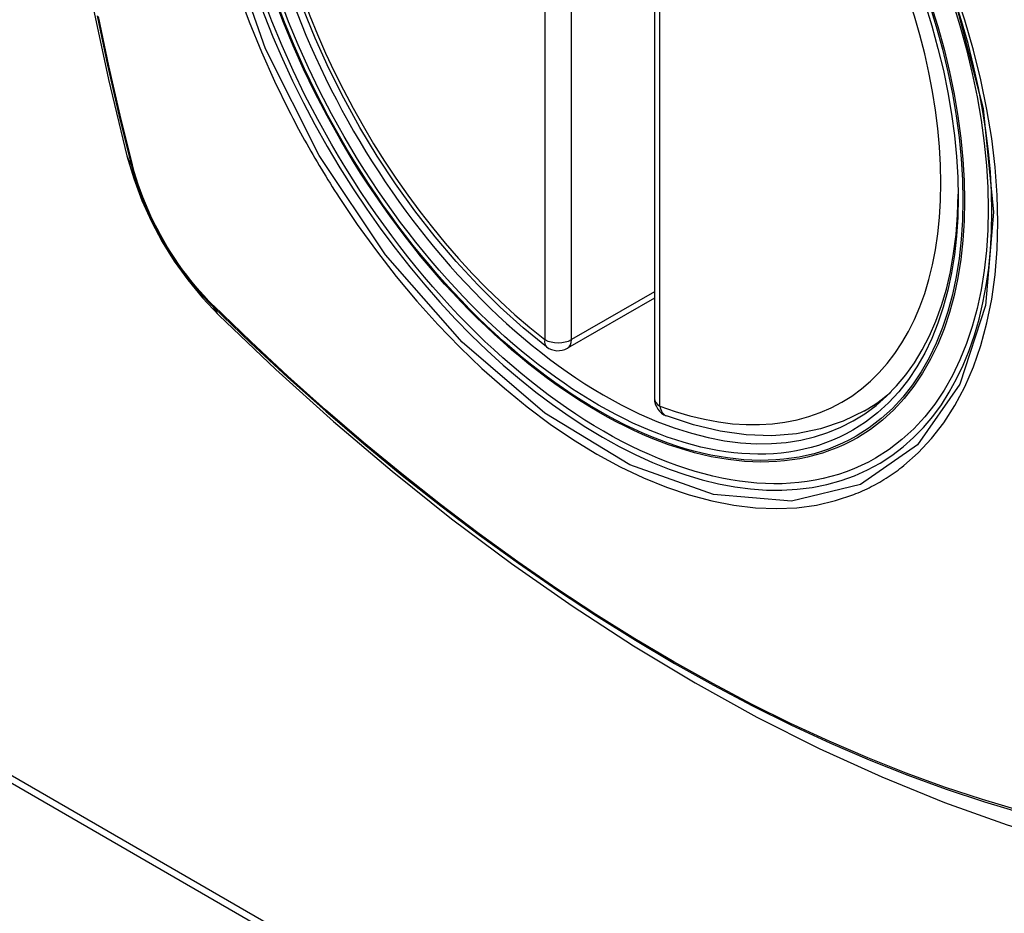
# Model space of a CAD drawing. Header units: inches. Extents: x 18 to 388, y 34 to 188.
# Tile 119 of 159: x 352.716 to 353.335, y 164.197 to 164.759. Entities that reach past the tile are written whole.
import ezdxf

# ---------------------------------------------------------------- set-up
doc = ezdxf.new("R2010")
doc.units = ezdxf.units.IN
doc.header["$MEASUREMENT"] = 0
doc.layers.add('Visible Edges(ANSI)', color=7, linetype='Continuous', lineweight=25)
doc.layers.add('Visible Tangent Edges(ANSI)', color=7, linetype='Continuous', lineweight=25)

msp = doc.modelspace()

# ---------------------------------------------------------------- linework, layer by layer
at = {"layer": 'Visible Edges(ANSI)'}
for p, q in [((353.11541, 165.0052), (353.11541, 164.52052)), ((352.13894, 164.61374), (354.26026, 163.38899)), ((352.1347, 164.61129), (354.25602, 163.38654)), ((353.11541, 164.58364), (353.06075, 164.55208)), ((353.24753, 164.5127), (353.2578, 164.51863))]:
    msp.add_line(p, q, dxfattribs=at)
at = {"layer": 'Visible Edges(ANSI)', "flags": 128}
for points in [[(352.78715, 165.38019), (352.77431, 165.34214), (352.76325, 165.30296), (352.75395, 165.26272), (352.74639, 165.2215), (352.74055, 165.17936), (352.7364, 165.13636), (352.73393, 165.09257), (352.73311, 165.04804), (352.73392, 165.00284), (352.73635, 164.95704), (352.74037, 164.91068), (352.74597, 164.86385), (352.75311, 164.8166), (352.76179, 164.769), (352.77199, 164.72112), (352.78366, 164.67303)], [(353.0476, 164.55298), (353.03291, 164.56499), (353.01849, 164.57798), (353.00441, 164.59189), (352.99073, 164.60665), (352.97749, 164.62221), (352.96477, 164.63849), (352.95262, 164.65542), (352.94108, 164.67292), (352.93021, 164.69091), (352.92006, 164.70932), (352.91067, 164.72806), (352.90209, 164.74706), (352.89436, 164.76621)], [(352.78366, 164.67303), (352.7879, 164.65874), (352.79304, 164.64502), (352.79903, 164.63181), (352.80583, 164.61909), (352.81345, 164.60684), (352.82189, 164.59506), (352.8312, 164.58374), (352.84146, 164.57293)], [(352.84146, 164.57293), (352.87727, 164.53877), (352.91363, 164.50601), (352.95051, 164.47469), (352.98786, 164.44487), (353.02562, 164.41661), (353.06376, 164.38995), (353.10221, 164.36494), (353.14095, 164.34164), (353.17992, 164.32009), (353.21908, 164.30033), (353.25839, 164.28243), (353.29781, 164.26641), (353.33729, 164.25235), (353.37678, 164.24029), (353.41624, 164.23027), (353.45562, 164.22237)], [(353.24753, 164.5127), (353.23412, 164.5061), (353.21985, 164.50128), (353.20486, 164.49826), (353.18926, 164.49704), (353.17318, 164.49758), (353.15672, 164.49987), (353.13998, 164.50385), (353.12304, 164.50948)]]:
    msp.add_lwpolyline(points, dxfattribs=at)
at = {"layer": 'Visible Edges(ANSI)'}
for centre, start, end in [((353.05484, 164.56231), 232.17173, 300), ((353.12722, 164.52052), 180, 249.28185)]:
    msp.add_arc(centre, 0.01181, start, end, dxfattribs=at)
msp.add_ellipse((353.08024, 164.77753), major_axis=(-0.15994, 0.27703), ratio=0.57735, dxfattribs=at)
msp.add_ellipse((353.08372, 164.77954), major_axis=(0.15748, -0.27276), ratio=0.57735, start_param=2.363977, end_param=7.060801, dxfattribs=at)
at = {"layer": 'Visible Tangent Edges(ANSI)'}
for p, q in [((353.04649, 165.04216), (353.04649, 164.55749)), ((353.06319, 164.55749), (353.06319, 165.04216)), ((353.11887, 164.5157), (353.11887, 165.00037)), ((352.78718, 164.66691), (352.78706, 164.66737)), ((353.11541, 164.58764), (353.06319, 164.55749)), ((352.83825, 164.57871), (352.83792, 164.57904))]:
    msp.add_line(p, q, dxfattribs=at)
at = {"layer": 'Visible Tangent Edges(ANSI)', "flags": 128}
for points in [[(353.30437, 164.77133), (353.3221, 164.70284), (353.32864, 164.63769), (353.32371, 164.57904), (353.30744, 164.5294), (353.28082, 164.49126), (353.24502, 164.46638), (353.20167, 164.45582), (353.15253, 164.46002), (353.09998, 164.47877), (353.04643, 164.51127), (352.99445, 164.55595), (352.94632, 164.61087), (352.90446, 164.67324), (352.87084, 164.74032), (352.84671, 164.80939)], [(352.85358, 164.77629), (352.86052, 164.75737), (352.86818, 164.73857), (352.87652, 164.71994), (352.88554, 164.70152)], [(353.27227, 164.47824), (353.28134, 164.48624), (353.28973, 164.49521), (353.29741, 164.50512), (353.30438, 164.51601), (353.3106, 164.5278), (353.31606, 164.54045), (353.32073, 164.55388), (353.32457, 164.56804), (353.32756, 164.58285), (353.32968, 164.59832), (353.33097, 164.61445), (353.3314, 164.63116), (353.33098, 164.64838), (353.32969, 164.66602), (353.32755, 164.684), (353.32456, 164.70227), (353.32074, 164.7208), (353.3161, 164.73951), (353.31066, 164.75835), (353.30443, 164.77726)], [(352.76498, 164.76117), (352.77142, 164.73013), (352.77853, 164.69894), (352.78628, 164.6676)], [(352.78706, 164.66737), (352.7793, 164.69862), (352.77218, 164.72975), (352.76571, 164.76072)], [(352.88554, 164.70152), (352.88673, 164.69918), (352.88794, 164.69685), (352.88916, 164.69453), (352.89039, 164.69221), (352.89163, 164.68989), (352.89288, 164.68758), (352.89414, 164.68528), (352.89541, 164.68297), (352.89669, 164.68068), (352.89798, 164.67839), (352.89928, 164.6761), (352.90059, 164.67382), (352.90191, 164.67154), (352.90324, 164.66927), (352.90458, 164.66701), (352.90593, 164.66475), (352.90729, 164.6625), (352.90865, 164.66025), (352.91003, 164.65801), (352.91142, 164.65578), (352.91282, 164.65355), (352.91422, 164.65133), (352.91564, 164.64912), (352.91706, 164.64691)], [(352.78628, 164.6676), (352.78738, 164.66356), (352.78858, 164.6595), (352.78989, 164.65542), (352.79131, 164.65135), (352.79284, 164.64728), (352.79446, 164.64322), (352.79619, 164.63917), (352.79802, 164.63514), (352.79994, 164.63113), (352.80196, 164.62716), (352.80406, 164.62323), (352.80625, 164.61934), (352.80853, 164.61549), (352.81088, 164.6117), (352.81331, 164.60797), (352.81582, 164.60431), (352.8184, 164.60071), (352.82104, 164.59719), (352.82375, 164.59375), (352.82651, 164.5904), (352.82933, 164.58713), (352.83219, 164.58395), (352.83511, 164.58088), (352.83807, 164.57791)], [(352.83792, 164.57904), (352.83502, 164.58197), (352.83217, 164.585), (352.82937, 164.58812), (352.82661, 164.59133), (352.82391, 164.59462), (352.82127, 164.598), (352.81869, 164.60145), (352.81617, 164.60497), (352.81373, 164.60855), (352.81135, 164.6122), (352.80905, 164.61591), (352.80682, 164.61967), (352.80468, 164.62347), (352.80262, 164.62732), (352.80065, 164.6312), (352.79877, 164.63511), (352.79698, 164.63905), (352.79528, 164.64301), (352.79368, 164.64699), (352.79217, 164.65098), (352.79077, 164.65497), (352.78947, 164.65895), (352.78827, 164.66294), (352.78718, 164.66691)], [(352.91706, 164.64691), (352.92854, 164.62985), (352.94055, 164.61326), (352.95304, 164.5972), (352.96597, 164.58173), (352.97928, 164.5669), (352.99293, 164.55277), (353.00687, 164.53942), (353.02104, 164.52688), (353.03539, 164.51518), (353.0499, 164.50437), (353.06451, 164.49447), (353.07918, 164.4855), (353.09387, 164.47752), (353.10849, 164.47057), (353.12299, 164.46467), (353.13733, 164.45982), (353.15147, 164.45603), (353.16535, 164.45332), (353.17894, 164.4517), (353.19219, 164.45119), (353.20504, 164.45178), (353.21743, 164.45346), (353.22934, 164.45621), (353.24074, 164.46004)], [(352.83807, 164.57791), (352.86135, 164.55551), (352.88488, 164.53369), (352.90864, 164.51251), (352.9326, 164.49197), (352.95673, 164.4721), (352.98101, 164.45294), (353.0054, 164.4345), (353.02988, 164.41681), (353.05442, 164.39987), (353.07898, 164.38372), (353.10354, 164.36837), (353.1281, 164.35382), (353.15265, 164.34006), (353.17719, 164.3271), (353.2017, 164.31494), (353.22616, 164.3036), (353.25054, 164.2931), (353.2748, 164.28345), (353.29894, 164.27464), (353.32296, 164.26668), (353.34682, 164.25958)], [(353.34556, 164.26116), (353.3218, 164.26818), (353.29788, 164.27606), (353.27382, 164.2848), (353.24965, 164.29439), (353.22535, 164.30483), (353.20097, 164.31611), (353.17653, 164.32822), (353.15205, 164.34114), (353.12757, 164.35486), (353.10307, 164.36938), (353.07857, 164.3847), (353.05406, 164.40082), (353.02958, 164.41774), (353.00515, 164.43542), (352.98082, 164.45385), (352.95659, 164.47299), (352.93252, 164.49284), (352.90862, 164.51337), (352.88493, 164.53454), (352.86147, 164.55632), (352.83825, 164.57871)], [(353.24074, 164.46004), (353.24216, 164.4606), (353.24356, 164.46118), (353.24496, 164.46178), (353.24635, 164.4624), (353.24774, 164.46303), (353.24911, 164.46368), (353.25048, 164.46434), (353.25183, 164.46503), (353.25318, 164.46573), (353.25452, 164.46645), (353.25585, 164.46718), (353.25717, 164.46793), (353.25848, 164.4687), (353.25978, 164.46948), (353.26107, 164.47028), (353.26235, 164.4711), (353.26362, 164.47193), (353.26489, 164.47279), (353.26614, 164.47365), (353.26739, 164.47454), (353.26862, 164.47544), (353.26985, 164.47635), (353.27106, 164.47729), (353.27227, 164.47824)]]:
    msp.add_lwpolyline(points, dxfattribs=at)
at = {"layer": 'Visible Tangent Edges(ANSI)'}
for centre, major_axis, ratio, start_param, end_param in [((353.08273, 164.77896), (-0.17318, 0.29996), 0.57735, 5.05527, 10.652693), ((353.08268, 164.77893), (-0.15059, 0.26083), 0.57735, 5.66855, 8.468616), ((353.08268, 164.77893), (0.15059, -0.26083), 0.57735, 5.66855, 8.468616), ((352.89804, 164.70251), (-0.11437, -0.02947), 0.354513, 0, 0.141666), ((352.7956, 164.67051), (-0.00953, -0.00245), 0.359305, 0.141946, 0.405653), ((352.84524, 164.58452), (-0.00689, -0.00703), 0.359305, 5.877532, 6.141239), ((352.92417, 164.65724), (-0.08271, -0.08432), 0.354513, 6.141519, 6.283185), ((353.05484, 164.56231), (-0.00724, -0.00933), 0.470841, 5.569756, 6.283185), ((353.05484, 164.56231), (0.01181, 0), 0.57735, 3.926991, 5.497787), ((353.05484, 164.56231), (0.00591, -0.01023), 0.57735, 0, 0.785398), ((353.09103, 164.78375), (0.1565, -0.27106), 0.57735, 0, 0.111997), ((353.12722, 164.52052), (-0.01181, 0), 0.57735, 0, 0.785398), ((353.12722, 164.52052), (-0.00418, -0.01105), 0.667065, 5.396522, 6.283185)]:
    msp.add_ellipse(centre, major_axis=major_axis, ratio=ratio, start_param=start_param, end_param=end_param, dxfattribs=at)
for centre, major_axis in [((353.08332, 164.7793), (0.17111, -0.29637)), ((353.08035, 164.77759), (-0.1627, 0.2818)), ((353.08024, 164.77753), (0.1621, -0.28076))]:
    msp.add_ellipse(centre, major_axis=major_axis, ratio=0.57735, dxfattribs=at)

doc.saveas('drawing.dxf')
